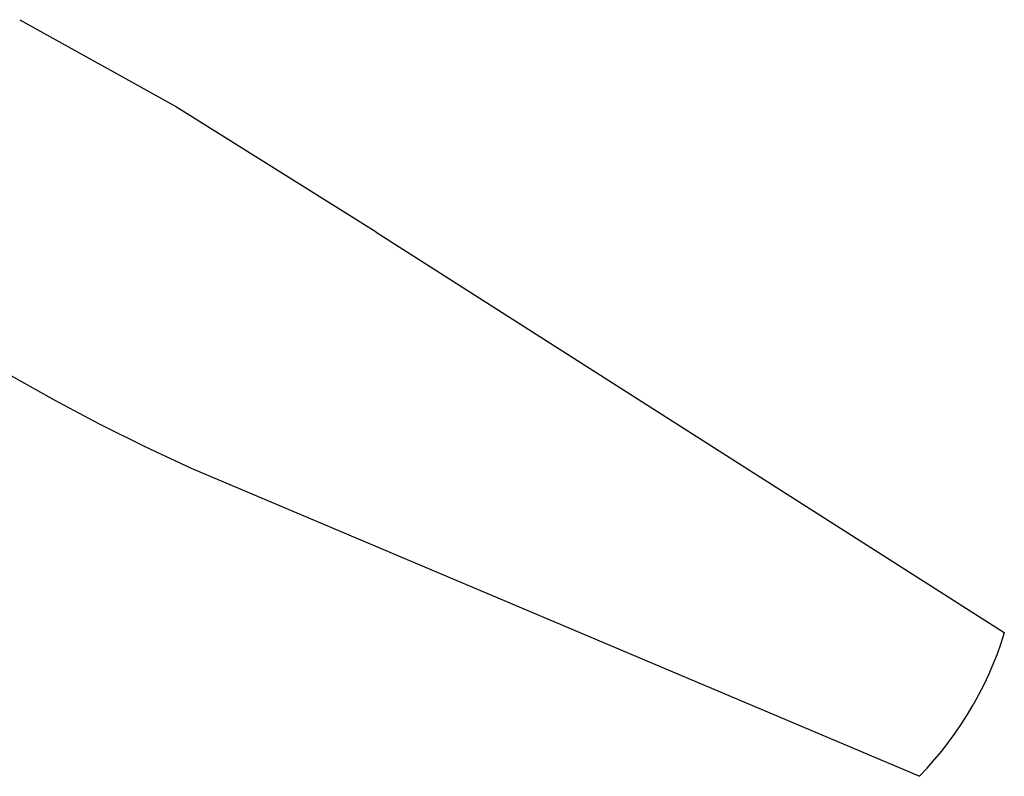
# Model space of a CAD drawing. Header units: millimetres. Extents: x -1239 to 1165, y -2569 to -664.
# Tile 21 of 44: x -433 to -99, y -1648 to -1392. Entities that reach past the tile are written whole.
import ezdxf

# ---------------------------------------------------------------- set-up
doc = ezdxf.new("R2010")
doc.units = ezdxf.units.MM
doc.layers.add('Make2D$Visible$Curvas', color=7, linetype='Continuous')

msp = doc.modelspace()

# ---------------------------------------------------------------- linework, layer by layer
at = {"layer": 'Make2D$Visible$Curvas', "color": 29, "lineweight": -3, "true_color": 0x4d342b}
for p, q in [((-432.97, -1391.85), (-379.86, -1421.42)), ((-379.86, -1421.42), (-312.17, -1463.79)), ((-312.16, -1463.8), (-99.34, -1599.56)), ((-421.22, -1520.82), (-444.33, -1507.84)), ((-421.22, -1520.82), (-421.22, -1520.82)), ((-405.9, -1528.87), (-421.21, -1520.82)), ((-390.41, -1536.57), (-405.9, -1528.87)), ((-374.74, -1543.9), (-390.41, -1536.57)), ((-374.74, -1543.9), (-374.74, -1543.9)), ((-374.74, -1543.9), (-374.74, -1543.9)), ((-128.16, -1648.24), (-374.74, -1543.9)), ((-99.31, -1599.64), (-100.48, -1603.25)), ((-99.34, -1599.56), (-99.34, -1599.56)), ((-99.34, -1599.56), (-99.31, -1599.64)), ((-99.32, -1599.66), (-99.31, -1599.64)), ((-100.48, -1603.25), (-101.76, -1606.83)), ((-101.76, -1606.83), (-103.16, -1610.37)), ((-103.16, -1610.37), (-104.67, -1613.86)), ((-104.67, -1613.86), (-106.29, -1617.3)), ((-106.29, -1617.3), (-108.01, -1620.68)), ((-108.01, -1620.68), (-109.84, -1624.01)), ((-111.78, -1627.28), (-109.84, -1624.01)), ((-113.81, -1630.48), (-111.78, -1627.28)), ((-115.95, -1633.62), (-113.81, -1630.48)), ((-118.19, -1636.68), (-115.95, -1633.62)), ((-120.52, -1639.68), (-118.19, -1636.68)), ((-122.94, -1642.6), (-120.52, -1639.68)), ((-125.46, -1645.44), (-122.94, -1642.6)), ((-128.1, -1648.24), (-128.16, -1648.24)), ((-128.1, -1648.24), (-128.06, -1648.2)), ((-128.06, -1648.2), (-125.46, -1645.44))]:
    msp.add_line(p, q, dxfattribs=at)

doc.saveas('drawing.dxf')
